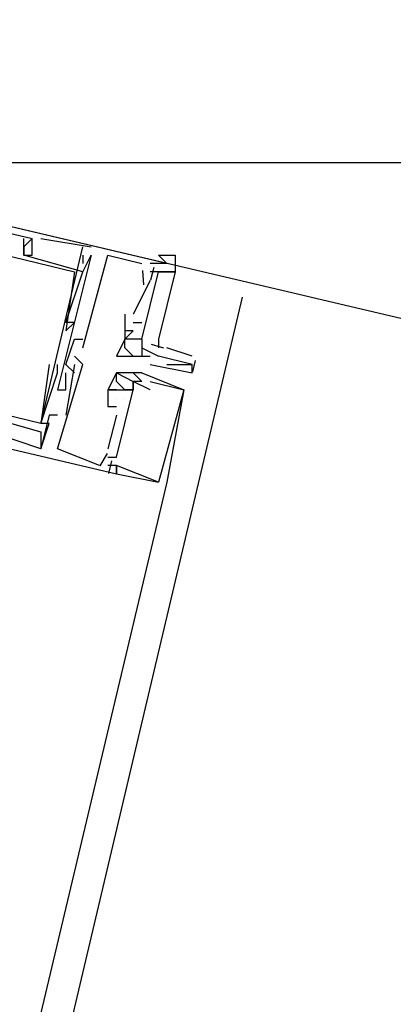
# Model space of a CAD drawing. Header units: feet. Extents: x -79 to 198, y -22 to 181.
# Tile 64 of 256: x 90.633 to 91.226, y 26.871 to 28.431. Entities that reach past the tile are written whole.
import ezdxf

# ---------------------------------------------------------------- set-up
doc = ezdxf.new("R2010")
doc.units = ezdxf.units.FT
doc.layers.add('A-LINEA', color=7, linetype='CONTINUOUS')
doc.layers.add('A-MURO-CONCRETO', color=8, linetype='CONTINUOUS')

msp = doc.modelspace()

# ---------------------------------------------------------------- linework, layer by layer
at = {"layer": 'A-LINEA'}
for p, q in [((90.64, 28.0844), (90.64, 28.0844)), ((90.64, 28.0844), (90.64, 28.0844)), ((90.64, 28.0844), (90.64, 28.0844)), ((90.6533, 28.0844), (90.6533, 28.0844)), ((90.6533, 28.0844), (90.6533, 28.0844)), ((90.6533, 28.0844), (90.6533, 28.0844)), ((90.6533, 28.0844), (90.6533, 28.0844)), ((90.6533, 28.0844), (90.6533, 28.0844)), ((90.6533, 28.0844), (90.6533, 28.0844)), ((90.6667, 28.0844), (90.7467, 28.0711)), ((90.6667, 28.0844), (90.6667, 28.0844)), ((90.6667, 28.0844), (90.7467, 28.0711)), ((90.6667, 28.0844), (90.6667, 28.0844)), ((90.6667, 28.0844), (90.7467, 28.0711)), ((90.6667, 28.0844), (90.6667, 28.0844)), ((90.64, 28.0711), (90.64, 28.0711)), ((90.64, 28.0711), (90.64, 28.0711)), ((90.64, 28.0711), (90.64, 28.0711)), ((90.64, 28.0711), (90.64, 28.0711)), ((90.64, 28.0711), (90.64, 28.0711)), ((90.64, 28.0711), (90.64, 28.0711)), ((90.64, 28.0711), (90.64, 28.0711)), ((90.64, 28.0711), (90.64, 28.0711)), ((90.64, 28.0711), (90.64, 28.0711)), ((90.6667, 27.7911), (90.7333, 28.0711)), ((90.6667, 27.7911), (90.7333, 28.0711)), ((90.6667, 27.7911), (90.7333, 28.0711)), ((90.7467, 28.0711), (90.7467, 28.0711)), ((90.7467, 28.0711), (90.7467, 28.0711)), ((90.7467, 28.0711), (90.7467, 28.0711)), ((90.64, 28.0578), (90.64, 28.0578)), ((90.64, 28.0578), (90.64, 28.0578)), ((90.64, 28.0578), (90.64, 28.0578)), ((90.64, 28.0578), (90.64, 28.0578)), ((90.64, 28.0578), (90.64, 28.0578)), ((90.64, 28.0578), (90.64, 28.0578)), ((90.6533, 28.0578), (90.6533, 28.0578)), ((90.6533, 28.0578), (90.6533, 28.0578)), ((90.6533, 28.0578), (90.6533, 28.0578)), ((90.7467, 28.0578), (90.6933, 27.8444)), ((90.7467, 28.0578), (90.6933, 27.8444)), ((90.7467, 28.0578), (90.6933, 27.8444)), ((90.7333, 28.0578), (90.7333, 28.0444)), ((90.7333, 28.0578), (90.7333, 28.0578)), ((90.7333, 28.0578), (90.7333, 28.0444)), ((90.7333, 28.0578), (90.7333, 28.0578)), ((90.7333, 28.0578), (90.7333, 28.0444)), ((90.7333, 28.0578), (90.7333, 28.0578)), ((90.7467, 28.0578), (90.7467, 28.0578)), ((90.7467, 28.0578), (90.7467, 28.0578)), ((90.7467, 28.0578), (90.7467, 28.0578)), ((90.7467, 28.0578), (90.7467, 28.0578)), ((90.7467, 28.0578), (90.7467, 28.0578)), ((90.7467, 28.0578), (90.7467, 28.0578)), ((90.7733, 28.0578), (90.7733, 28.0578)), ((90.7733, 28.0578), (90.7733, 28.0578)), ((90.7733, 28.0578), (90.7733, 28.0578)), ((90.7333, 28.0444), (90.7333, 28.0444)), ((90.7333, 28.0444), (90.7333, 28.0444)), ((90.7333, 28.0444), (90.7333, 28.0444)), ((90.8267, 28.0444), (90.8267, 28.0444)), ((90.8267, 28.0444), (90.8267, 28.0444)), ((90.8267, 28.0444), (90.8267, 28.0444)), ((90.8457, 28.0384), (90.8409, 28.0184)), ((90.8457, 28.0384), (90.8409, 28.0184)), ((90.8457, 28.0384), (90.8409, 28.0184)), ((90.8533, 28.0444), (90.8533, 28.0444)), ((90.8533, 28.0444), (90.8533, 28.0444)), ((90.8533, 28.0444), (90.8533, 28.0444)), ((90.8533, 28.0444), (90.8533, 28.0444)), ((90.8533, 28.0444), (90.8533, 28.0444)), ((90.8533, 28.0444), (90.8533, 28.0444)), ((90.8667, 28.0444), (90.8667, 28.0444)), ((90.8667, 28.0444), (90.8667, 28.0444)), ((90.8667, 28.0444), (90.8667, 28.0444)), ((90.72, 28.0311), (90.72, 28.0311)), ((90.72, 28.0311), (90.72, 28.0311)), ((90.72, 28.0311), (90.72, 28.0311)), ((90.7333, 28.0311), (90.7333, 28.0311)), ((90.7333, 28.0311), (90.7333, 28.0311)), ((90.7333, 28.0311), (90.7333, 28.0311)), ((90.7333, 28.0311), (90.7333, 28.0311)), ((90.7333, 28.0311), (90.7333, 28.0311)), ((90.7333, 28.0311), (90.7333, 28.0311)), ((90.8279, 28.0336), (90.8295, 28.0109)), ((90.8279, 28.0336), (90.8295, 28.0109)), ((90.8279, 28.0336), (90.8295, 28.0109)), ((90.84, 28.0311), (90.84, 28.0311)), ((90.84, 28.0311), (90.84, 28.0311)), ((90.84, 28.0311), (90.84, 28.0311)), ((90.8533, 28.0311), (90.8533, 28.0311)), ((90.8533, 28.0311), (90.8533, 28.0311)), ((90.8533, 28.0311), (90.8533, 28.0311)), ((90.84, 28.0178), (90.8133, 27.9644)), ((90.84, 28.0178), (90.8133, 27.9644)), ((90.84, 28.0178), (90.8133, 27.9644)), ((90.8267, 28.0178), (90.8267, 28.0178)), ((90.8267, 28.0178), (90.8267, 28.0178)), ((90.8267, 28.0178), (90.8267, 28.0178)), ((90.84, 28.0178), (90.84, 28.0178)), ((90.84, 28.0178), (90.84, 28.0178)), ((90.84, 28.0178), (90.84, 28.0178)), ((87.8933, 14.9111), (90.9867, 27.9911)), ((90.8, 27.9644), (90.8, 27.9644)), ((90.8, 27.9644), (90.8, 27.9644)), ((90.8, 27.9644), (90.8, 27.9644)), ((90.8133, 27.9644), (90.8133, 27.9644)), ((90.8133, 27.9644), (90.8133, 27.9644)), ((90.8133, 27.9644), (90.8133, 27.9644)), ((90.8133, 27.9644), (90.8133, 27.9644)), ((90.8133, 27.9644), (90.8133, 27.9644)), ((90.8133, 27.9644), (90.8133, 27.9644)), ((90.7067, 27.9511), (90.7067, 27.9511)), ((90.7067, 27.9511), (90.7067, 27.9511)), ((90.7067, 27.9511), (90.7067, 27.9511)), ((90.72, 27.9511), (90.72, 27.9511)), ((90.72, 27.9511), (90.72, 27.9511)), ((90.72, 27.9511), (90.72, 27.9511)), ((90.8133, 27.9511), (90.8267, 27.9511)), ((90.8133, 27.9511), (90.8133, 27.9511)), ((90.8133, 27.9511), (90.8267, 27.9511)), ((90.8133, 27.9511), (90.8133, 27.9511)), ((90.8133, 27.9511), (90.8267, 27.9511)), ((90.8133, 27.9511), (90.8133, 27.9511)), ((90.8267, 27.9511), (90.8267, 27.9511)), ((90.8267, 27.9511), (90.8267, 27.9511)), ((90.8267, 27.9511), (90.8267, 27.9511)), ((90.7067, 27.9378), (90.7067, 27.9378)), ((90.7067, 27.9378), (90.7067, 27.9378)), ((90.7067, 27.9378), (90.7067, 27.9378)), ((90.8, 27.9378), (90.8, 27.9378)), ((90.8, 27.9378), (90.8, 27.9378)), ((90.8, 27.9378), (90.8, 27.9378)), ((90.8133, 27.9378), (90.8133, 27.9378)), ((90.8133, 27.9378), (90.8133, 27.9378)), ((90.8133, 27.9378), (90.8133, 27.9378)), ((90.8133, 27.9378), (90.8133, 27.9378)), ((90.8133, 27.9378), (90.8133, 27.9378)), ((90.8133, 27.9378), (90.8133, 27.9378)), ((90.8133, 27.9378), (90.8133, 27.9378)), ((90.8133, 27.9378), (90.8133, 27.9378)), ((90.8133, 27.9378), (90.8133, 27.9378)), ((90.8267, 27.9378), (90.8267, 27.9378)), ((90.8267, 27.9378), (90.8267, 27.9378)), ((90.8267, 27.9378), (90.8267, 27.9378)), ((90.8267, 27.9378), (90.8267, 27.9378)), ((90.8267, 27.9378), (90.8267, 27.9378)), ((90.8267, 27.9378), (90.8267, 27.9378)), ((90.72, 27.9244), (90.72, 27.9244)), ((90.72, 27.9244), (90.72, 27.9244)), ((90.72, 27.9244), (90.72, 27.9244)), ((90.7333, 27.9244), (90.7333, 27.9244)), ((90.7333, 27.9244), (90.7333, 27.9244)), ((90.7333, 27.9244), (90.7333, 27.9244)), ((90.8267, 27.9244), (90.8, 27.9244)), ((90.8, 27.9244), (90.8, 27.9244)), ((90.8, 27.9244), (90.8, 27.9244)), ((90.8, 27.9244), (90.8, 27.9244)), ((90.8, 27.9244), (90.8, 27.9244)), ((90.8, 27.9244), (90.8, 27.9244)), ((90.8, 27.9244), (90.8, 27.9244)), ((90.8133, 27.9244), (90.8133, 27.9244)), ((90.8267, 27.9244), (90.8267, 27.9244)), ((90.8267, 27.9244), (90.8267, 27.9244)), ((90.8267, 27.9244), (90.8267, 27.9244)), ((90.8267, 27.9244), (90.8267, 27.9244)), ((90.8267, 27.9244), (90.8267, 27.9244)), ((90.8415, 27.9167), (90.8614, 27.9111)), ((90.8415, 27.9167), (90.8614, 27.9111)), ((90.8415, 27.9167), (90.8614, 27.9111)), ((90.72, 27.8978), (90.72, 27.8978)), ((90.72, 27.8978), (90.72, 27.8978)), ((90.72, 27.8978), (90.72, 27.8978)), ((90.7333, 27.9111), (90.7333, 27.9111)), ((90.7333, 27.9111), (90.7333, 27.9111)), ((90.7333, 27.9111), (90.7333, 27.9111)), ((90.7867, 27.8978), (90.7867, 27.8978)), ((90.8, 27.9111), (90.8, 27.9111)), ((90.8, 27.8978), (90.8, 27.8978)), ((90.8133, 27.8978), (90.8133, 27.8978)), ((90.8133, 27.8978), (90.8133, 27.8978)), ((90.8267, 27.9111), (90.8267, 27.8978)), ((90.8267, 27.9111), (90.8267, 27.9111)), ((90.8267, 27.9111), (90.8267, 27.9111)), ((90.8267, 27.8978), (90.8267, 27.8978)), ((90.8267, 27.8978), (90.8267, 27.8978)), ((90.84, 27.8978), (90.84, 27.8978)), ((90.84, 27.8978), (90.84, 27.8978)), ((90.8533, 27.8978), (90.8533, 27.8978)), ((90.8533, 27.8978), (90.8533, 27.8978)), ((90.9067, 27.8978), (90.8667, 27.9111)), ((90.8667, 27.8978), (90.8667, 27.8978)), ((90.68, 27.8844), (90.68, 27.8844)), ((90.68, 27.8844), (90.68, 27.8844)), ((90.68, 27.8844), (90.68, 27.8844)), ((90.6933, 27.8844), (90.6933, 27.8844)), ((90.6933, 27.8844), (90.6933, 27.8844)), ((90.6933, 27.8844), (90.6933, 27.8844)), ((90.7067, 27.8844), (90.7067, 27.8844)), ((90.72, 27.8844), (90.7067, 27.8044)), ((90.7067, 27.8844), (90.7067, 27.8844)), ((90.72, 27.8844), (90.7067, 27.8044)), ((90.7067, 27.8844), (90.7067, 27.8844)), ((90.72, 27.8844), (90.7067, 27.8044)), ((90.72, 27.8844), (90.72, 27.8844)), ((90.72, 27.8844), (90.72, 27.8844)), ((90.72, 27.8844), (90.72, 27.8844)), ((90.7333, 27.8844), (90.7333, 27.8844)), ((90.7333, 27.8844), (90.7333, 27.8844)), ((90.7333, 27.8844), (90.7333, 27.8844)), ((90.84, 27.8844), (90.84, 27.8844)), ((90.8667, 27.8844), (90.9067, 27.8844)), ((90.9067, 27.8844), (90.9067, 27.8844)), ((90.9117, 27.891), (90.9073, 27.8727)), ((90.6933, 27.8711), (90.6933, 27.8711)), ((90.6933, 27.8711), (90.6933, 27.8711)), ((90.6933, 27.8711), (90.6933, 27.8711)), ((90.7067, 27.8711), (90.7067, 27.8711)), ((90.7067, 27.8711), (90.7067, 27.8711)), ((90.7067, 27.8711), (90.7067, 27.8711)), ((90.72, 27.8711), (90.72, 27.8711)), ((90.72, 27.8711), (90.72, 27.8711)), ((90.72, 27.8711), (90.72, 27.8711)), ((90.7867, 27.8711), (90.7867, 27.8711)), ((90.7867, 27.8711), (90.7867, 27.8711)), ((90.7867, 27.8711), (90.7867, 27.8711)), ((90.7867, 27.8711), (90.7867, 27.8711)), ((90.7867, 27.8711), (90.7867, 27.8711)), ((90.7867, 27.8711), (90.7867, 27.8711)), ((90.8, 27.8711), (90.8, 27.8711)), ((90.8, 27.8711), (90.8, 27.8711)), ((90.8, 27.8711), (90.8, 27.8711)), ((90.8133, 27.8711), (90.8133, 27.8711)), ((90.8133, 27.8711), (90.8133, 27.8711)), ((90.8133, 27.8711), (90.8133, 27.8711)), ((90.8133, 27.8711), (90.8133, 27.8711)), ((90.8133, 27.8711), (90.8133, 27.8711)), ((90.8133, 27.8711), (90.8133, 27.8711)), ((90.8267, 27.8711), (90.8267, 27.8711)), ((90.8267, 27.8711), (90.8267, 27.8711)), ((90.8267, 27.8711), (90.8267, 27.8711)), ((90.8267, 27.8711), (90.8267, 27.8711)), ((90.8267, 27.8711), (90.8267, 27.8711)), ((90.8267, 27.8711), (90.8267, 27.8711)), ((90.8267, 27.8711), (90.8267, 27.8711)), ((90.8267, 27.8711), (90.8267, 27.8711)), ((90.8267, 27.8711), (90.8267, 27.8711)), ((90.9067, 27.8711), (90.9067, 27.8711)), ((90.7867, 27.8578), (90.7867, 27.8578)), ((90.7867, 27.8578), (90.7867, 27.8578)), ((90.7867, 27.8578), (90.7867, 27.8578)), ((90.8133, 27.8578), (90.8133, 27.8578)), ((90.8133, 27.8578), (90.8133, 27.8578)), ((90.8133, 27.8578), (90.8133, 27.8578)), ((90.8133, 27.8578), (90.8133, 27.8578)), ((90.8133, 27.8578), (90.8133, 27.8578)), ((90.8133, 27.8578), (90.8133, 27.8578)), ((90.8267, 27.8578), (90.8267, 27.8578)), ((90.8267, 27.8578), (90.8267, 27.8578)), ((90.8267, 27.8578), (90.8267, 27.8578)), ((90.8267, 27.8578), (90.8267, 27.8578)), ((90.8267, 27.8578), (90.8267, 27.8578)), ((90.8267, 27.8578), (90.8267, 27.8578)), ((90.84, 27.8578), (90.84, 27.8578)), ((90.84, 27.8578), (90.84, 27.8578)), ((90.84, 27.8578), (90.84, 27.8578)), ((90.68, 27.8444), (90.68, 27.8444)), ((90.68, 27.8444), (90.68, 27.8444)), ((90.68, 27.8444), (90.68, 27.8444)), ((90.68, 27.8444), (90.68, 27.8444)), ((90.68, 27.8444), (90.68, 27.8444)), ((90.68, 27.8444), (90.68, 27.8444)), ((90.6933, 27.8444), (90.6933, 27.8444)), ((90.6933, 27.8444), (90.6933, 27.8444)), ((90.6933, 27.8444), (90.6933, 27.8444)), ((90.6933, 27.8444), (90.6933, 27.8444)), ((90.6933, 27.8444), (90.6933, 27.8444)), ((90.6933, 27.8444), (90.6933, 27.8444)), ((90.7067, 27.8444), (90.7067, 27.8444)), ((90.7067, 27.8444), (90.7067, 27.8444)), ((90.7067, 27.8444), (90.7067, 27.8444)), ((90.7733, 27.8444), (90.7733, 27.8444)), ((90.7733, 27.8444), (90.7733, 27.8444)), ((90.7733, 27.8444), (90.7733, 27.8444)), ((90.7733, 27.8444), (90.7733, 27.8444)), ((90.7733, 27.8444), (90.7733, 27.8444)), ((90.7733, 27.8444), (90.7733, 27.8444)), ((90.7867, 27.8444), (90.7867, 27.8444)), ((90.7867, 27.8444), (90.7867, 27.8444)), ((90.7867, 27.8444), (90.7867, 27.8444)), ((90.7867, 27.8444), (90.7867, 27.8444)), ((90.7867, 27.8444), (90.7867, 27.8444)), ((90.7867, 27.8444), (90.7867, 27.8444)), ((90.8, 27.8444), (90.8, 27.8444)), ((90.8, 27.8444), (90.8, 27.8444)), ((90.8, 27.8444), (90.8, 27.8444)), ((90.8, 27.8444), (90.8, 27.8444)), ((90.8, 27.8444), (90.8, 27.8444)), ((90.8, 27.8444), (90.8, 27.8444)), ((90.8, 27.8444), (90.8, 27.8444)), ((90.8, 27.8444), (90.8, 27.8444)), ((90.8, 27.8444), (90.8, 27.8444)), ((90.8133, 27.8444), (90.8133, 27.8444)), ((90.8133, 27.8444), (90.8133, 27.8444)), ((90.8133, 27.8444), (90.8133, 27.8444)), ((90.8133, 27.8444), (90.8133, 27.8444)), ((90.8133, 27.8444), (90.8133, 27.8444)), ((90.8133, 27.8444), (90.8133, 27.8444)), ((90.8133, 27.8444), (90.8133, 27.8444)), ((90.8133, 27.8444), (90.8133, 27.8444)), ((90.8133, 27.8444), (90.8133, 27.8444)), ((90.84, 27.8444), (90.84, 27.8444)), ((90.84, 27.8444), (90.84, 27.8444)), ((90.84, 27.8444), (90.84, 27.8444)), ((90.8933, 27.8444), (90.8933, 27.8444)), ((90.8933, 27.8444), (90.8933, 27.8444)), ((90.8933, 27.8444), (90.8933, 27.8444)), ((90.8933, 27.8444), (90.8933, 27.8444)), ((90.8933, 27.8444), (90.8933, 27.8444)), ((90.8933, 27.8444), (90.8933, 27.8444)), ((90.7867, 27.8311), (90.7867, 27.8311)), ((90.7867, 27.8311), (90.7867, 27.8311)), ((90.7867, 27.8311), (90.7867, 27.8311)), ((90.7867, 27.8311), (90.7867, 27.8311)), ((90.7867, 27.8311), (90.7867, 27.8311)), ((90.7867, 27.8311), (90.7867, 27.8311)), ((90.8, 27.8311), (90.8, 27.8311)), ((90.8, 27.8311), (90.8, 27.8311)), ((90.8, 27.8311), (90.8, 27.8311)), ((90.8, 27.8311), (90.8, 27.8311)), ((90.8, 27.8311), (90.8, 27.8311)), ((90.8, 27.8311), (90.8, 27.8311)), ((90.68, 27.8044), (90.68, 27.8044)), ((90.68, 27.8044), (90.68, 27.8044)), ((90.68, 27.8044), (90.68, 27.8044)), ((90.6933, 27.8044), (90.6933, 27.8044)), ((90.6933, 27.8044), (90.6933, 27.8044)), ((90.6933, 27.8044), (90.6933, 27.8044)), ((90.7067, 27.8044), (90.7067, 27.8044)), ((90.7067, 27.8044), (90.7067, 27.8044)), ((90.7067, 27.8044), (90.7067, 27.8044)), ((90.7733, 27.8178), (90.7733, 27.8178)), ((90.7733, 27.8178), (90.7733, 27.8178)), ((90.7733, 27.8178), (90.7733, 27.8178)), ((90.7733, 27.8178), (90.7733, 27.8178)), ((90.7733, 27.8178), (90.7733, 27.8178)), ((90.7733, 27.8178), (90.7733, 27.8178)), ((90.7733, 27.8178), (90.7733, 27.8178)), ((90.7733, 27.8178), (90.7733, 27.8178)), ((90.7733, 27.8178), (90.7733, 27.8178)), ((90.7867, 27.8044), (90.7733, 27.7511)), ((90.7867, 27.8044), (90.7733, 27.7511)), ((90.7867, 27.8044), (90.7733, 27.7511)), ((90.7867, 27.8178), (90.7867, 27.8178)), ((90.7867, 27.8178), (90.7867, 27.8178)), ((90.7867, 27.8178), (90.7867, 27.8178)), ((90.7867, 27.8178), (90.7867, 27.8178)), ((90.7867, 27.8178), (90.7867, 27.8178)), ((90.7867, 27.8178), (90.7867, 27.8178)), ((90.7867, 27.8178), (90.7867, 27.8178)), ((90.7867, 27.8178), (90.7867, 27.8178)), ((90.7867, 27.8178), (90.7867, 27.8178)), ((90.7867, 27.8178), (90.7867, 27.8178)), ((90.7867, 27.8178), (90.7867, 27.8178)), ((90.7867, 27.8178), (90.7867, 27.8178)), ((90.7867, 27.8178), (90.7867, 27.8178)), ((90.7867, 27.8178), (90.7867, 27.8178)), ((90.7867, 27.8178), (90.7867, 27.8178)), ((90.7867, 27.8044), (90.7867, 27.8044)), ((90.7867, 27.8044), (90.7867, 27.8044)), ((90.7867, 27.8044), (90.7867, 27.8044)), ((90.8, 27.8178), (90.8, 27.8178)), ((90.8, 27.8178), (90.8, 27.8178)), ((90.8, 27.8178), (90.8, 27.8178)), ((90.8, 27.8178), (90.8, 27.8178)), ((90.8, 27.8178), (90.8, 27.8178)), ((90.8, 27.8178), (90.8, 27.8178)), ((90.6667, 27.7911), (90.6667, 27.7911)), ((90.6667, 27.7911), (90.6667, 27.7911)), ((90.6667, 27.7911), (90.6667, 27.7911)), ((90.6667, 27.7911), (90.6667, 27.7911)), ((90.6667, 27.7911), (90.6667, 27.7911)), ((90.6667, 27.7911), (90.6667, 27.7911)), ((90.68, 27.7911), (90.68, 27.7911)), ((90.68, 27.7911), (90.68, 27.7911)), ((90.68, 27.7911), (90.68, 27.7911)), ((90.6667, 27.7778), (90.6667, 27.7778)), ((90.6667, 27.7778), (90.6667, 27.7778)), ((90.6667, 27.7778), (90.6667, 27.7778)), ((90.6667, 27.7511), (90.6667, 27.7511)), ((90.6667, 27.7511), (90.6667, 27.7511)), ((90.6667, 27.7511), (90.6667, 27.7511)), ((90.6667, 27.7511), (90.6667, 27.7511)), ((90.6667, 27.7511), (90.6667, 27.7511)), ((90.6667, 27.7511), (90.6667, 27.7511)), ((90.6667, 27.7511), (90.6667, 27.7511)), ((90.6667, 27.7511), (90.6667, 27.7511)), ((90.6667, 27.7511), (90.6667, 27.7511)), ((90.6933, 27.7511), (90.6933, 27.7511)), ((90.6933, 27.7511), (90.6933, 27.7511)), ((90.6933, 27.7511), (90.6933, 27.7511)), ((90.7721, 27.7435), (90.7606, 27.724)), ((90.7721, 27.7435), (90.7606, 27.724)), ((90.7721, 27.7435), (90.7606, 27.724)), ((90.7733, 27.7511), (90.7733, 27.7511)), ((90.7733, 27.7511), (90.7733, 27.7511)), ((90.7733, 27.7511), (90.7733, 27.7511)), ((90.76, 27.7378), (90.76, 27.7378)), ((90.76, 27.7378), (90.76, 27.7378)), ((90.76, 27.7378), (90.76, 27.7378)), ((90.76, 27.7378), (90.76, 27.7378)), ((90.76, 27.7378), (90.76, 27.7378)), ((90.76, 27.7378), (90.76, 27.7378)), ((90.7733, 27.7378), (90.7733, 27.7378)), ((90.7733, 27.7378), (90.7733, 27.7378)), ((90.7733, 27.7378), (90.7733, 27.7378)), ((90.779, 27.7317), (90.7743, 27.7117)), ((90.779, 27.7317), (90.7743, 27.7117)), ((90.779, 27.7317), (90.7743, 27.7117)), ((90.7867, 27.7378), (90.7867, 27.7378)), ((90.7867, 27.7378), (90.7867, 27.7378)), ((90.7867, 27.7378), (90.7867, 27.7378)), ((90.76, 27.7244), (90.76, 27.7244)), ((90.76, 27.7244), (90.76, 27.7244)), ((90.76, 27.7244), (90.76, 27.7244)), ((90.7733, 27.7244), (90.7733, 27.7244)), ((90.7733, 27.7244), (90.7733, 27.7244)), ((90.7733, 27.7244), (90.7733, 27.7244)), ((90.7867, 27.7244), (90.7867, 27.7244)), ((90.7867, 27.7244), (90.7867, 27.7244)), ((90.7867, 27.7244), (90.7867, 27.7244)), ((90.7867, 27.7244), (90.7867, 27.7244)), ((90.7867, 27.7244), (90.7867, 27.7244)), ((90.7867, 27.7244), (90.7867, 27.7244)), ((90.7867, 27.7111), (90.7867, 27.7111)), ((90.7867, 27.7111), (90.7867, 27.7111)), ((90.7867, 27.7111), (90.7867, 27.7111)), ((90.7867, 27.7111), (90.7867, 27.7111)), ((90.7867, 27.7111), (90.7867, 27.7111)), ((90.7867, 27.7111), (90.7867, 27.7111)), ((90.8533, 27.7111), (90.8533, 27.7111)), ((90.8533, 27.7111), (90.8533, 27.7111)), ((90.8533, 27.7111), (90.8533, 27.7111)), ((90.8667, 27.6978), (89.04, 20.0178)), ((90.8533, 27.6978), (90.8533, 27.6978)), ((90.8533, 27.6978), (90.8533, 27.6978)), ((90.8533, 27.6978), (90.8533, 27.6978)), ((90.8533, 27.6978), (90.8533, 27.6978)), ((90.8533, 27.6978), (90.8533, 27.6978)), ((90.8533, 27.6978), (90.8533, 27.6978)), ((90.8667, 27.6978), (90.8667, 27.6978)), ((90.8667, 27.6978), (90.8667, 27.6978)), ((90.8667, 27.6978), (90.8667, 27.6978))]:
    msp.add_line(p, q, dxfattribs=at)
for points in [[(94.0133, 29.1911), (93.5867, 27.4044), (90.1867, 28.2044), (90.6, 29.9911), (94.0133, 29.1911)], [(90.8667, 28.0444), (90.1867, 28.2044), (90.1467, 28.0578), (90.1733, 28.0444), (90.1467, 27.9778)], [(90.8667, 28.0444), (90.1867, 28.2044), (90.1467, 28.0578), (90.1733, 28.0444), (90.1467, 27.9778)], [(90.8667, 28.0444), (90.1867, 28.2044), (90.1467, 28.0578), (90.1733, 28.0444), (90.1467, 27.9778)], [(90.2, 28.1644), (90.2133, 28.1644), (90.2, 28.1778), (90.2, 28.1911), (90.6533, 28.0844), (90.64, 28.0711), (90.64, 28.0578), (90.6533, 28.0578), (90.6533, 28.0844)], [(90.2, 28.1644), (90.2133, 28.1644), (90.2, 28.1778), (90.2, 28.1911), (90.6533, 28.0844), (90.64, 28.0711), (90.64, 28.0578), (90.6533, 28.0578), (90.6533, 28.0844)], [(90.2, 28.1644), (90.2133, 28.1644), (90.2, 28.1778), (90.2, 28.1911), (90.6533, 28.0844), (90.64, 28.0711), (90.64, 28.0578), (90.6533, 28.0578), (90.6533, 28.0844)], [(90.2267, 28.1644), (90.2, 28.0711), (90.2, 28.0578), (90.2267, 28.1511), (90.72, 28.0311), (90.7067, 27.9378), (90.7067, 27.9378), (90.72, 27.9511), (90.7067, 27.9511), (90.7333, 28.0311), (90.7467, 28.0578)], [(90.2267, 28.1644), (90.2, 28.0711), (90.2, 28.0578), (90.2267, 28.1511), (90.72, 28.0311), (90.7067, 27.9378), (90.7067, 27.9378), (90.72, 27.9511), (90.7067, 27.9511), (90.7333, 28.0311), (90.7467, 28.0578)], [(90.2267, 28.1644), (90.2, 28.0711), (90.2, 28.0578), (90.2267, 28.1511), (90.72, 28.0311), (90.7067, 27.9378), (90.7067, 27.9378), (90.72, 27.9511), (90.7067, 27.9511), (90.7333, 28.0311), (90.7467, 28.0578)], [(90.7333, 28.0311), (90.64, 28.0578), (90.64, 28.0711), (90.64, 28.0844)], [(90.64, 28.0711), (90.64, 28.0711), (90.64, 28.0844)], [(90.7333, 28.0311), (90.64, 28.0578), (90.64, 28.0711), (90.64, 28.0844)], [(90.64, 28.0711), (90.64, 28.0711), (90.64, 28.0844)], [(90.7333, 28.0311), (90.64, 28.0578), (90.64, 28.0711), (90.64, 28.0844)], [(90.64, 28.0711), (90.64, 28.0711), (90.64, 28.0844)], [(90.7333, 27.9111), (90.7733, 28.0578), (90.8267, 28.0444)], [(90.7333, 27.9111), (90.7733, 28.0578), (90.8267, 28.0444)], [(90.7333, 27.9111), (90.7733, 28.0578), (90.8267, 28.0444)], [(90.8667, 28.0444), (90.8533, 28.0578), (90.88, 28.0578), (90.88, 28.0311), (90.8533, 28.0311), (90.84, 28.0311)], [(90.8667, 28.0444), (90.8533, 28.0444), (90.84, 28.0444)], [(90.1333, 28.0311), (90.1067, 27.8711), (90.7867, 27.7111), (90.7867, 27.7244), (90.7733, 27.7244)], [(90.1333, 28.0311), (90.1067, 27.8711), (90.7867, 27.7111), (90.7867, 27.7244), (90.7733, 27.7244)], [(90.1333, 28.0311), (90.1067, 27.8711), (90.7867, 27.7111), (90.7867, 27.7244), (90.7733, 27.7244)], [(90.8267, 27.9244), (90.8533, 28.0311), (90.88, 28.0311), (90.8533, 27.9244), (90.8533, 27.9111)], [(90.8267, 27.9244), (90.8533, 28.0311), (90.84, 28.0311)], [(90.8267, 27.9244), (90.8533, 28.0311), (90.88, 28.0311), (90.8533, 27.9244), (90.8533, 27.9111)], [(90.8267, 27.9244), (90.8533, 28.0311), (90.84, 28.0311)], [(90.8267, 27.9244), (90.8533, 28.0311), (90.88, 28.0311), (90.8533, 27.9244), (90.8533, 27.9111)], [(90.8267, 27.9244), (90.8533, 28.0311), (90.84, 28.0311)], [(90.68, 27.8844), (90.6667, 27.7911), (90.1733, 27.9111), (90.1867, 27.9911)], [(90.68, 27.8844), (90.6667, 27.7911), (90.1733, 27.9111), (90.1867, 27.9911)], [(90.68, 27.8844), (90.6667, 27.7911), (90.1733, 27.9111), (90.1867, 27.9911)], [(90.8, 27.9644), (90.8, 27.9244), (90.8133, 27.9378), (90.8, 27.9378)], [(90.8, 27.9644), (90.8, 27.9244), (90.8133, 27.9378), (90.8, 27.9378)], [(90.8, 27.9644), (90.8, 27.9244), (90.8133, 27.9378), (90.8, 27.9378)], [(90.72, 27.8711), (90.7067, 27.8844), (90.72, 27.9244), (90.7333, 27.9244)], [(90.72, 27.8711), (90.7067, 27.8844), (90.72, 27.9244), (90.7333, 27.9244)], [(90.72, 27.8711), (90.7067, 27.8844), (90.72, 27.9244), (90.7333, 27.9244)], [(90.8133, 27.9244), (90.8, 27.9244), (90.8, 27.9244), (90.8, 27.9244), (90.8, 27.9244), (90.7867, 27.8978), (90.8, 27.8978), (90.8133, 27.8978), (90.8267, 27.8978), (90.84, 27.8978)], [(90.8133, 27.8978), (90.8, 27.9111), (90.8, 27.9244)], [(90.8267, 27.9244), (90.8267, 27.9244), (90.8267, 27.9244), (90.8267, 27.9111), (90.8267, 27.9111), (90.8533, 27.8978)], [(90.16, 27.8844), (90.1333, 27.8978), (90.1333, 27.8844), (90.16, 27.8844), (90.16, 27.8978), (90.5733, 27.8044), (90.56, 27.7911), (90.5733, 27.7911), (90.5733, 27.8044), (90.6667, 27.7778)], [(90.16, 27.8844), (90.1333, 27.8978), (90.1333, 27.8844), (90.16, 27.8844), (90.16, 27.8978), (90.5733, 27.8044), (90.56, 27.7911), (90.5733, 27.7911), (90.5733, 27.8044), (90.6667, 27.7778)], [(90.16, 27.8844), (90.1333, 27.8978), (90.1333, 27.8844), (90.16, 27.8844), (90.16, 27.8978), (90.5733, 27.8044), (90.56, 27.7911), (90.5733, 27.7911), (90.5733, 27.8044), (90.6667, 27.7778)], [(90.76, 27.7244), (90.6933, 27.7511), (90.7333, 27.8844), (90.72, 27.8978)], [(90.76, 27.7244), (90.6933, 27.7511), (90.7333, 27.8844), (90.72, 27.8978)], [(90.76, 27.7244), (90.6933, 27.7511), (90.7333, 27.8844), (90.72, 27.8978)], [(90.84, 27.8844), (90.9067, 27.8711), (90.9067, 27.8844), (90.9067, 27.8844), (90.8533, 27.8978), (90.8533, 27.8978), (90.8533, 27.8978)], [(90.6667, 27.7778), (90.6667, 27.7511), (90.68, 27.7911), (90.6667, 27.7911), (90.6933, 27.8711), (90.6933, 27.8844), (90.6933, 27.8844)], [(90.6667, 27.7778), (90.6667, 27.7511), (90.68, 27.7911), (90.6667, 27.7911), (90.6933, 27.8711), (90.6933, 27.8844), (90.6933, 27.8844)], [(90.6667, 27.7778), (90.6667, 27.7511), (90.68, 27.7911), (90.6667, 27.7911), (90.6933, 27.8711), (90.6933, 27.8844), (90.6933, 27.8844)], [(90.6933, 27.8444), (90.7067, 27.8444), (90.7067, 27.8711)], [(90.6933, 27.8444), (90.7067, 27.8444), (90.7067, 27.8711)], [(90.6933, 27.8444), (90.7067, 27.8444), (90.7067, 27.8711)], [(90.8267, 27.8711), (90.8, 27.8711), (90.7867, 27.8711), (90.7733, 27.8444), (90.7867, 27.8444), (90.7867, 27.8444), (90.7867, 27.8444), (90.7867, 27.8444), (90.8, 27.8444), (90.8, 27.8444), (90.8133, 27.8444), (90.8133, 27.8578)], [(90.8267, 27.8711), (90.8, 27.8711), (90.7867, 27.8711), (90.7733, 27.8444), (90.7867, 27.8444), (90.7867, 27.8444), (90.7867, 27.8444), (90.7867, 27.8444), (90.8, 27.8444), (90.8, 27.8444), (90.8133, 27.8444), (90.8133, 27.8578)], [(90.8267, 27.8711), (90.8, 27.8711), (90.7867, 27.8711), (90.7733, 27.8444), (90.7867, 27.8444), (90.7867, 27.8444), (90.7867, 27.8444), (90.7867, 27.8444), (90.8, 27.8444), (90.8, 27.8444), (90.8133, 27.8444), (90.8133, 27.8578)], [(90.8, 27.8444), (90.7867, 27.8578), (90.7867, 27.8711), (90.8133, 27.8578), (90.8133, 27.8444)], [(90.8, 27.8444), (90.7867, 27.8578), (90.7867, 27.8711), (90.8133, 27.8578), (90.8133, 27.8444)], [(90.8, 27.8444), (90.7867, 27.8578), (90.7867, 27.8711), (90.8133, 27.8578), (90.8133, 27.8444)], [(90.8133, 27.8711), (90.8267, 27.8578), (90.8133, 27.8578)], [(90.8133, 27.8711), (90.8267, 27.8578), (90.8133, 27.8578)], [(90.8133, 27.8711), (90.8267, 27.8578), (90.8133, 27.8578)], [(90.8267, 27.8711), (90.8933, 27.8444), (90.8667, 27.6978), (90.8667, 27.6978)], [(90.8267, 27.8711), (90.8933, 27.8444), (90.8667, 27.6978), (90.8667, 27.6978)], [(90.8267, 27.8711), (90.8933, 27.8444), (90.8667, 27.6978), (90.8667, 27.6978)], [(90.84, 27.8444), (90.8133, 27.8578), (90.8133, 27.8578)], [(90.84, 27.8444), (90.8133, 27.8578), (90.8133, 27.8578)], [(90.84, 27.8444), (90.8133, 27.8578), (90.8133, 27.8578)], [(90.84, 27.8578), (90.84, 27.8578), (90.84, 27.8578), (90.84, 27.8578), (90.8933, 27.8444), (90.8933, 27.8444), (90.8533, 27.6978)], [(90.84, 27.8578), (90.84, 27.8578), (90.84, 27.8578), (90.84, 27.8578), (90.8933, 27.8444), (90.8933, 27.8444), (90.8533, 27.6978)], [(90.84, 27.8578), (90.84, 27.8578), (90.84, 27.8578), (90.84, 27.8578), (90.8933, 27.8444), (90.8933, 27.8444), (90.8533, 27.6978)], [(90.7733, 27.7378), (90.7867, 27.7378), (90.8133, 27.8444), (90.8, 27.8444)], [(90.7867, 27.8444), (90.7733, 27.8444), (90.7733, 27.8178), (90.7867, 27.8178)], [(90.7733, 27.7378), (90.7867, 27.7378), (90.8133, 27.8444), (90.8, 27.8444)], [(90.7867, 27.8444), (90.7733, 27.8444), (90.7733, 27.8178), (90.7867, 27.8178)], [(90.7733, 27.7378), (90.7867, 27.7378), (90.8133, 27.8444), (90.8, 27.8444)], [(90.7867, 27.8444), (90.7733, 27.8444), (90.7733, 27.8178), (90.7867, 27.8178)], [(90.6933, 27.8044), (90.68, 27.8044), (90.6667, 27.7511), (90.5867, 27.7778), (90.5867, 27.8044), (90.5733, 27.8044), (90.5733, 27.7911)], [(90.6933, 27.8044), (90.68, 27.8044), (90.6667, 27.7511), (90.5867, 27.7778), (90.5867, 27.8044), (90.5733, 27.8044), (90.5733, 27.7911)], [(90.6933, 27.8044), (90.68, 27.8044), (90.6667, 27.7511), (90.5867, 27.7778), (90.5867, 27.8044), (90.5733, 27.8044), (90.5733, 27.7911)], [(90.8533, 27.6978), (90.7867, 27.7244), (90.7867, 27.7111), (90.8533, 27.6978)], [(90.8533, 27.6978), (90.7867, 27.7244), (90.7867, 27.7111), (90.8533, 27.6978)], [(90.8533, 27.6978), (90.7867, 27.7244), (90.7867, 27.7111), (90.8533, 27.6978)]]:
    msp.add_lwpolyline(points, dxfattribs=at)
at = {"layer": 'A-MURO-CONCRETO'}
for points in [[(90.4133, 29.1911), (90.1867, 28.2044), (93.7867, 28.2044), (90.4133, 29.1911)], [(90.1867, 28.2044), (93.7867, 28.2044), (93.5867, 27.4044), (90.1867, 28.2044), (90.1867, 28.2044)]]:
    msp.add_lwpolyline(points, dxfattribs=at)

doc.saveas('drawing.dxf')
